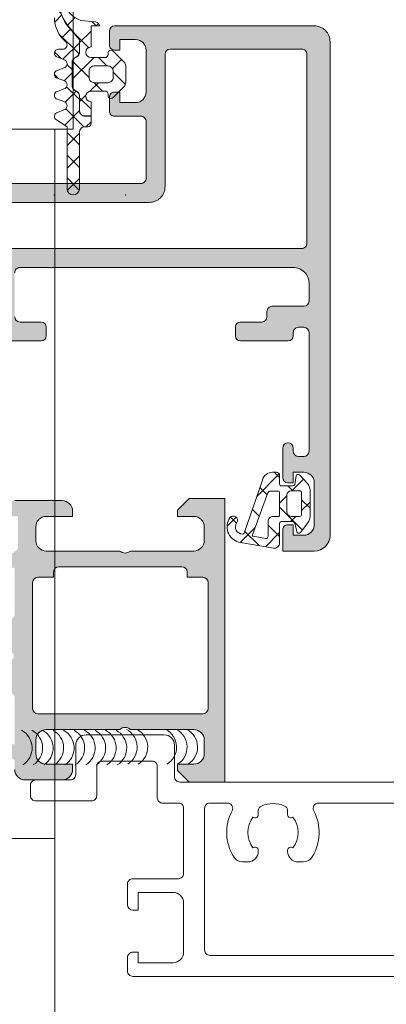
# Model space of a CAD drawing. Header units: millimetres. Extents: x 213386 to 506888, y 183055 to 450952.
# Tile 19 of 256: x 373104 to 373139, y 287167 to 287261. Entities that reach past the tile are written whole.
import ezdxf

# ---------------------------------------------------------------- set-up
doc = ezdxf.new("R2010")
doc.units = ezdxf.units.MM
doc.layers.add('FASÁDA DETAILNÍ', color=255, linetype='Continuous', lineweight=0)

msp = doc.modelspace()

# ---------------------------------------------------------------- hatches: boundary and pattern name
at = {"layer": 'FASÁDA DETAILNÍ'}
h = msp.add_hatch(dxfattribs=at)
h.set_pattern_fill('ANSI37', color=256, scale=0.48, style=0)
h.set_pattern_definition([(45, (373111.5742, 287260.1957), (-1.07763, 1.07763), []), (135, (373111.5742, 287260.1957), (-1.07763, -1.07763), [])])
edge = h.paths.add_edge_path()
edge.add_line((373108.491, 287252.982), (373107.884, 287253.209))
edge.add_arc((373107.984, 287253.586), 0.39, 104.92937, 255.07063, ccw=False)
edge.add_line((373107.884, 287253.962), (373108.491, 287254.19))
edge.add_arc((373108.384, 287254.586), 0.41, -74.93237, 74.93237)
edge.add_line((373108.491, 287254.982), (373107.884, 287255.209))
edge.add_arc((373107.984, 287255.586), 0.39, 104.92916, 255.07084, ccw=False)
edge.add_line((373107.884, 287255.962), (373108.491, 287256.19))
edge.add_arc((373108.384, 287256.586), 0.41, -74.93257, 74.93258)
edge.add_line((373108.491, 287256.982), (373107.884, 287257.209))
edge.add_arc((373107.984, 287257.586), 0.39, 90, 255.07068, ccw=False)
edge.add_line((373107.984, 287257.976), (373108.384, 287257.976))
edge.add_arc((373108.384, 287258.386), 0.41, -90, 49.68006)
edge.add_arc((373110.584, 287260.978), 2.99, 179.99867, 229.68006, ccw=False)
edge.add_line((373107.594, 287260.978), (373107.594, 287263.65))
edge.add_arc((373107.984, 287263.65), 0.39, 144.35943, 180.08193, ccw=False)
edge.add_line((373107.667, 287263.878), (373107.797, 287263.619))
edge.add_arc((373106.018, 287262.727), 1.99, -0.61887, 26.65479, ccw=False)
edge.add_arc((373112.022, 287262.662), 4.014, 179.38113, 220.64118)
edge.add_line((373108.976, 287260.048), (373109.857, 287259.021))
edge.add_arc((373109.488, 287258.705), 0.486, 0, 40.64118, ccw=False)
edge.add_line((373109.974, 287258.705), (373109.974, 287257.707))
edge.add_arc((373109.484, 287257.707), 0.49, -60, 0, ccw=False)
edge.add_line((373109.729, 287257.283), (373109.529, 287257.167))
edge.add_arc((373109.784, 287256.726), 0.51, 120, 180)
edge.add_line((373109.274, 287256.726), (373109.274, 287254.489))
edge.add_arc((373109.784, 287254.489), 0.51, 180, 240)
edge.add_line((373109.529, 287254.047), (373109.729, 287253.932))
edge.add_arc((373109.484, 287253.507), 0.49, 0, 60, ccw=False)
edge.add_line((373109.974, 287253.507), (373109.974, 287252.107))
edge.add_arc((373110.484, 287252.107), 0.51, 180, 270)
edge.add_line((373110.484, 287251.597), (373111.074, 287251.597))
edge.add_line((373111.074, 287251.597), (373111.074, 287250.886))
edge.add_arc((373110.784, 287250.886), 0.29, -90, -0.00008, ccw=False)
edge.add_line((373110.784, 287250.596), (373110.484, 287250.596))
edge.add_arc((373110.484, 287250.086), 0.51, 89.9796, 180.02429)
edge.add_line((373109.974, 287250.086), (373109.974, 287244.686))
edge.add_arc((373109.384, 287244.686), 0.59, -180, -0.00032, ccw=False)
edge.add_line((373108.794, 287244.686), (373108.794, 287250.591))
edge.add_line((373108.794, 287250.591), (373107.789, 287251.248))
edge.add_arc((373107.984, 287251.586), 0.39, 104.92976, 240.04058, ccw=False)
edge.add_line((373107.884, 287251.962), (373108.491, 287252.19))
edge.add_arc((373108.384, 287252.586), 0.41, -74.93237, 74.93237)
h = msp.add_hatch(dxfattribs=at)
h.set_pattern_fill('ANSI37', color=256, scale=0.625, style=0)
h.set_pattern_definition([(45, (373111.5742, 287260.1957), (-1.40317, 1.40317), []), (135, (373111.5742, 287260.1957), (-1.40317, -1.40317), [])])
edge = h.paths.add_edge_path()
edge.add_arc((373112.984, 287253.586), 0.29, -179.99949, -44.99756, ccw=False)
edge.add_line((373112.694, 287253.586), (373112.694, 287253.686))
edge.add_arc((373112.384, 287253.686), 0.31, 0, 90)
edge.add_line((373112.384, 287253.996), (373111.084, 287253.996))
edge.add_arc((373111.084, 287253.486), 0.51, 90, 268.87648)
edge.add_line((373111.074, 287252.976), (373111.074, 287251.617))
edge.add_line((373111.074, 287251.617), (373110.484, 287251.617))
edge.add_arc((373110.484, 287252.107), 0.49, 180, 270, ccw=False)
edge.add_line((373109.994, 287252.107), (373109.994, 287253.507))
edge.add_arc((373109.484, 287253.507), 0.51, 0, 60)
edge.add_line((373109.739, 287253.949), (373109.539, 287254.064))
edge.add_arc((373109.784, 287254.489), 0.49, 180, 240, ccw=False)
edge.add_line((373109.294, 287254.489), (373109.294, 287256.726))
edge.add_arc((373109.784, 287256.726), 0.49, 120, 180, ccw=False)
edge.add_line((373109.539, 287257.15), (373109.739, 287257.266))
edge.add_arc((373109.484, 287257.707), 0.51, -60, 0)
edge.add_line((373109.994, 287257.707), (373109.994, 287258.705))
edge.add_arc((373109.488, 287258.705), 0.506, 0, 40.64118)
edge.add_line((373109.872, 287259.034), (373108.991, 287260.061))
edge.add_arc((373112.022, 287262.662), 3.994, 179.38113, 220.64118, ccw=False)
edge.add_arc((373106.018, 287262.727), 2.01, -0.61887, 26.65479)
edge.add_line((373107.815, 287263.628), (373107.681, 287263.895))
edge.add_arc((373107.984, 287263.65), 0.39, 11.01056, 141.08797, ccw=False)
edge.add_line((373108.367, 287263.725), (373108.647, 287262.287))
edge.add_arc((373110.62, 287262.67), 2.01, 191.0025, 265.00475)
edge.add_line((373110.445, 287260.668), (373111.518, 287260.574))
edge.add_arc((373111.484, 287260.186), 0.39, 1.46987, 85.084, ccw=False)
edge.add_line((373111.874, 287260.196), (373111.074, 287260.196))
edge.add_line((373111.074, 287260.196), (373111.074, 287258.196))
edge.add_arc((373111.084, 287257.686), 0.51, 91.12352, 270)
edge.add_line((373111.084, 287257.176), (373112.384, 287257.176))
edge.add_arc((373112.384, 287257.486), 0.31, -90, 0)
edge.add_line((373112.694, 287257.486), (373112.694, 287257.586))
edge.add_arc((373112.984, 287257.586), 0.29, 45.00331, 179.99443, ccw=False)
edge.add_line((373113.189, 287257.791), (373114.231, 287256.75))
edge.add_arc((373113.884, 287256.404), 0.49, 0, 45.02016, ccw=False)
edge.add_line((373114.374, 287256.404), (373114.374, 287254.768))
edge.add_arc((373113.884, 287254.768), 0.49, -45.0277, 0, ccw=False)
edge.add_line((373114.23, 287254.421), (373113.189, 287253.381))
edge = h.paths.add_edge_path()
edge.add_arc((373111.384, 287255.286), 0.5, 180, 270)
edge.add_line((373111.384, 287254.786), (373112.684, 287254.786))
edge.add_arc((373112.684, 287255.286), 0.5, 269.99786, 360.00214)
edge.add_line((373113.184, 287255.286), (373113.184, 287255.886))
edge.add_arc((373112.684, 287255.886), 0.5, -0.00214, 90.00214)
edge.add_line((373112.684, 287256.386), (373111.384, 287256.386))
edge.add_arc((373111.384, 287255.886), 0.5, 90, 180)
edge.add_line((373110.884, 287255.886), (373110.884, 287255.286))
h = msp.add_hatch(color=256, dxfattribs=at)
edge = h.paths.add_edge_path(flags=16)
edge.add_ellipse((373131.12, 287239.496), major_axis=(-0.5, 0), ratio=1, start_angle=89.99702, end_angle=180.00298)
edge.add_line((373131.62, 287239.496), (373131.62, 287257.496))
edge.add_ellipse((373131.12, 287257.496), major_axis=(-0.5, 0), ratio=1, start_angle=179.99702, end_angle=270.00298)
edge.add_line((373131.12, 287257.996), (373118.62, 287257.996))
edge.add_ellipse((373118.62, 287257.496), major_axis=(-0.5, 0), ratio=1, start_angle=270.0025, end_angle=359.9975)
edge.add_line((373118.12, 287257.496), (373118.12, 287244.893))
edge.add_ellipse((373116.62, 287244.893), major_axis=(-1.5, 0), ratio=1, start_angle=89.99996, end_angle=180.00004, ccw=False)
edge.add_line((373116.62, 287243.393), (373103.62, 287243.393))
edge.add_ellipse((373103.62, 287242.893), major_axis=(-0.5, 0), ratio=1, start_angle=-90.00004, end_angle=0.00004)
edge.add_line((373103.12, 287242.893), (373103.12, 287239.496))
edge.add_ellipse((373103.62, 287239.496), major_axis=(-0.5, 0), ratio=1, start_angle=-0.00004, end_angle=90.00004)
edge.add_line((373103.62, 287238.996), (373131.12, 287238.996))
edge = h.paths.add_edge_path()
edge.add_line((373132.32, 287210.196), (373129.32, 287210.196))
edge.add_line((373129.32, 287210.196), (373129.32, 287212.196))
edge.add_arc((373129.82, 287212.196), 0.5, 89.99702, 180.00298, ccw=False)
edge.add_line((373129.82, 287212.696), (373130.32, 287212.696))
edge.add_line((373130.32, 287212.696), (373130.32, 287211.696))
edge.add_line((373130.32, 287211.696), (373131.32, 287211.696))
edge.add_arc((373131.32, 287212.696), 1, 270.00367, 359.99633)
edge.add_line((373132.32, 287212.696), (373132.32, 287216.696))
edge.add_arc((373131.32, 287216.696), 1, 0.00172, 89.99828)
edge.add_line((373131.32, 287217.696), (373130.32, 287217.696))
edge.add_line((373130.32, 287217.696), (373130.32, 287216.696))
edge.add_line((373130.32, 287216.696), (373129.82, 287216.696))
edge.add_arc((373129.82, 287217.196), 0.5, 180.00064, 269.99936, ccw=False)
edge.add_line((373129.32, 287217.196), (373129.32, 287219.996))
edge.add_arc((373129.82, 287219.996), 0.5, 0, 180, ccw=False)
edge.add_line((373130.32, 287219.996), (373130.32, 287219.696))
edge.add_arc((373130.82, 287219.696), 0.5, 180.00123, 269.99877)
edge.add_line((373130.82, 287219.196), (373131.32, 287219.196))
edge.add_arc((373131.32, 287219.696), 0.5, 270.00778, 359.99222)
edge.add_line((373131.82, 287219.696), (373131.82, 287230.996))
edge.add_arc((373131.32, 287230.996), 0.5, 0.0025, 89.9975)
edge.add_line((373131.32, 287231.496), (373130.82, 287231.496))
edge.add_arc((373130.82, 287230.996), 0.5, 89.99282, 180.00718)
edge.add_line((373130.32, 287230.996), (373130.32, 287230.696))
edge.add_arc((373129.82, 287230.696), 0.5, 270.0072, 359.9928, ccw=False)
edge.add_line((373129.82, 287230.196), (373125.32, 287230.196))
edge.add_arc((373125.32, 287230.696), 0.5, 180.00064, 269.99936, ccw=False)
edge.add_line((373124.82, 287230.696), (373124.82, 287231.496))
edge.add_arc((373125.32, 287231.496), 0.5, 89.99702, 180.00298, ccw=False)
edge.add_line((373125.32, 287231.996), (373127.32, 287231.996))
edge.add_arc((373127.32, 287232.496), 0.5, 270.00778, 359.99222)
edge.add_line((373127.82, 287232.496), (373127.82, 287232.996))
edge.add_arc((373128.32, 287232.996), 0.5, 89.99282, 180.00718, ccw=False)
edge.add_line((373128.32, 287233.496), (373131.32, 287233.496))
edge.add_arc((373131.32, 287233.996), 0.5, 270.00631, 359.99369)
edge.add_line((373131.82, 287233.996), (373131.82, 287235.696))
edge.add_arc((373130.32, 287235.696), 1.5, 359.99878, 450.00122)
edge.add_line((373130.32, 287237.196), (373104.32, 287237.196))
edge.add_arc((373104.32, 287236.696), 0.5, 89.99761, 180.00239)
edge.add_line((373103.82, 287236.696), (373103.82, 287232.496))
edge.add_arc((373104.32, 287232.496), 0.5, 180.00064, 269.99936)
edge.add_line((373104.32, 287231.996), (373106.32, 287231.996))
edge.add_arc((373106.32, 287231.496), 0.5, 0.0025, 89.9975, ccw=False)
edge.add_line((373106.82, 287231.496), (373106.82, 287230.696))
edge.add_arc((373106.32, 287230.696), 0.5, 270.00602, 359.99398, ccw=False)
edge.add_line((373106.32, 287230.196), (373101.32, 287230.196))
edge.add_line((373101.32, 287230.196), (373100.562, 287230.413))
edge.add_arc((373100.48, 287230.125), 0.3, 73.99998, 142.09519)
edge.add_arc((373100.006, 287230.493), 0.3, 270.00003, 322.09528, ccw=False)
edge.add_line((373100.006, 287230.193), (373097.942, 287230.193))
edge.add_arc((373097.942, 287230.593), 0.4, 158.02623, 270.00007, ccw=False)
edge.add_line((373097.571, 287230.743), (373098.387, 287232.766))
edge.add_arc((373098.573, 287232.691), 0.2, 65.85891, 158.02609, ccw=False)
edge.add_line((373098.655, 287232.874), (373101.038, 287231.805))
edge.add_arc((373101.12, 287231.988), 0.2, 245.85897, 360.8199)
edge.add_line((373101.32, 287231.991), (373101.32, 287243.295))
edge.add_arc((373101.129, 287243.303), 0.192, 357.47778, 451.04445)
edge.add_line((373101.125, 287243.495), (373100.705, 287243.495))
edge.add_line((373100.705, 287243.495), (373098.239, 287242.063))
edge.add_arc((373098.088, 287242.323), 0.3, 195.99997, 300.1792, ccw=False)
edge.add_line((373097.8, 287242.24), (373097.372, 287243.732))
edge.add_line((373097.372, 287243.732), (373096.874, 287244.595))
edge.add_arc((373097.22, 287244.795), 0.4, 90.00003, 209.99999, ccw=False)
edge.add_line((373097.22, 287245.195), (373101.328, 287245.195))
edge.add_line((373101.328, 287245.195), (373115.82, 287245.193))
edge.add_arc((373115.82, 287245.693), 0.5, 269.97959, 360.00002)
edge.add_line((373116.32, 287245.693), (373116.32, 287251.096))
edge.add_arc((373115.82, 287251.096), 0.5, 359.99996, 450.00004)
edge.add_line((373115.82, 287251.596), (373113.32, 287251.596))
edge.add_arc((373113.32, 287252.096), 0.5, 179.99996, 270.00004, ccw=False)
edge.add_line((373112.82, 287252.096), (373112.82, 287253.396))
edge.add_arc((373113.32, 287253.396), 0.5, 89.99761, 180.00239, ccw=False)
edge.add_line((373113.32, 287253.896), (373113.82, 287253.896))
edge.add_line((373113.82, 287253.896), (373113.82, 287252.896))
edge.add_line((373113.82, 287252.896), (373115.32, 287252.896))
edge.add_arc((373115.32, 287253.896), 1, 270.00182, 359.99818)
edge.add_line((373116.32, 287253.896), (373116.32, 287257.896))
edge.add_arc((373115.32, 287257.896), 1, 0.00397, 89.99603)
edge.add_line((373115.32, 287258.896), (373113.82, 287258.896))
edge.add_line((373113.82, 287258.896), (373113.82, 287257.896))
edge.add_line((373113.82, 287257.896), (373113.32, 287257.896))
edge.add_arc((373113.32, 287258.396), 0.5, 179.99702, 270.00298, ccw=False)
edge.add_line((373112.82, 287258.396), (373112.82, 287259.696))
edge.add_arc((373113.32, 287259.696), 0.5, 90.00064, 179.99936, ccw=False)
edge.add_line((373113.32, 287260.196), (373132.32, 287260.196))
edge.add_arc((373132.32, 287258.696), 1.5, -0.00112, 90.00112, ccw=False)
edge.add_line((373133.82, 287258.696), (373133.82, 287211.696))
edge.add_arc((373132.32, 287211.696), 1.5, 270.0023, 359.9977, ccw=False)
h = msp.add_hatch(dxfattribs=at)
h.set_pattern_fill('ANSI37', color=256, scale=0.625, angle=90, style=0)
h.set_pattern_definition([(135, (397960.6383, 280090.6958), (-1.40316502, -1.40316502), []), (225, (397960.6383, 280090.6958), (1.40316502, -1.40316502), [])])
edge = h.paths.add_edge_path(flags=16)
edge.add_ellipse((373128.418, 287212.998), major_axis=(-0.498, 0), ratio=1, start_angle=-90.19258, end_angle=0.25472, ccw=False)
edge.add_line((373128.42, 287213.496), (373128.92, 287213.496))
edge.add_ellipse((373128.92, 287213.596), major_axis=(-0.1, 0), ratio=1, start_angle=89.99183, end_angle=180.00874)
edge.add_line((373129.02, 287213.596), (373129.02, 287215.796))
edge.add_ellipse((373128.92, 287215.796), major_axis=(-0.1, 0), ratio=1, start_angle=180.00152, end_angle=269.99848)
edge.add_line((373128.92, 287215.896), (373128.108, 287215.896))
edge.add_ellipse((373128.108, 287215.696), major_axis=(-0.2, 0), ratio=1, start_angle=270.00243, end_angle=344.31138)
edge.add_line((373127.916, 287215.75), (373126.428, 287211.732))
edge.add_ellipse((373126.522, 287211.697), major_axis=(-0.1, 0), ratio=1, start_angle=-20.31218, end_angle=79.67772)
edge.add_line((373126.504, 287211.599), (373127.714, 287211.379))
edge.add_ellipse((373127.72, 287211.579), major_axis=(-0.2, 0), ratio=1, start_angle=88.13503, end_angle=180.00104)
edge.add_line((373127.92, 287211.579), (373127.92, 287212.996))
edge = h.paths.add_edge_path(flags=16)
edge.add_ellipse((373130.92, 287213.696), major_axis=(-0.2, 0), ratio=1, start_angle=89.99976, end_angle=180.00024)
edge.add_line((373131.12, 287213.696), (373131.12, 287215.73))
edge.add_ellipse((373130.92, 287215.73), major_axis=(-0.2, 0), ratio=1, start_angle=179.99865, end_angle=270.00049)
edge.add_line((373130.92, 287215.93), (373130.12, 287215.93))
edge.add_ellipse((373130.12, 287215.53), major_axis=(-0.4, 0), ratio=1, start_angle=270.00126, end_angle=359.99802)
edge.add_line((373129.72, 287215.53), (373129.72, 287213.896))
edge.add_ellipse((373130.12, 287213.896), major_axis=(-0.4, 0), ratio=1, start_angle=-0.00044, end_angle=90.00101)
edge.add_line((373130.12, 287213.496), (373130.92, 287213.496))
edge = h.paths.add_edge_path()
edge.add_arc((373130.844, 287212.096), 0.2, 195.00152, 319.99768, ccw=False)
edge.add_line((373130.65, 287212.044), (373130.46, 287212.847))
edge.add_arc((373130.267, 287212.796), 0.2, 15.00286, 89.99725)
edge.add_line((373130.267, 287212.996), (373129.17, 287212.996))
edge.add_arc((373129.17, 287212.846), 0.15, 89.99604, 180.00396)
edge.add_line((373129.02, 287212.846), (373129.02, 287210.963))
edge.add_arc((373128.52, 287210.963), 0.5, -99.93357, 0.00022, ccw=False)
edge.add_line((373128.434, 287210.47), (373125.114, 287211.052))
edge.add_arc((373125.52, 287212.496), 1.5, 144.91245, 254.29308, ccw=False)
edge.add_arc((373124.62, 287213.128), 0.4, -35.088, 144.912, ccw=False)
edge.add_arc((373125.501, 287212.494), 0.686, 143.85881, 269.51564)
edge.add_arc((373125.515, 287211.957), 0.15, 262.50392, 340.98385)
edge.add_line((373125.657, 287211.908), (373127.385, 287216.954))
edge.add_arc((373128.351, 287216.696), 1, 89.99943, 165.04109, ccw=False)
edge.add_line((373128.351, 287217.696), (373128.72, 287217.696))
edge.add_arc((373128.72, 287217.396), 0.3, 0.00319, 89.99604, ccw=False)
edge.add_line((373129.02, 287217.396), (373129.02, 287216.546))
edge.add_arc((373129.17, 287216.546), 0.15, 179.99507, 270.00493)
edge.add_line((373129.17, 287216.396), (373130.267, 287216.396))
edge.add_arc((373130.267, 287216.596), 0.2, 270.00261, 344.99763)
edge.add_line((373130.46, 287216.544), (373130.589, 287217.347))
edge.add_arc((373130.782, 287217.296), 0.2, 44.99256, 165.01021, ccw=False)
edge.add_line((373130.924, 287217.437), (373131.65, 287216.661))
edge.add_arc((373130.92, 287215.978), 1, -0.00003, 43.11854, ccw=False)
edge.add_line((373131.92, 287215.978), (373131.92, 287213.499))
edge.add_arc((373130.92, 287213.499), 1, 322.17221, 359.99994, ccw=False)
edge.add_line((373131.71, 287212.886), (373130.997, 287211.967))
h = msp.add_hatch(color=256, dxfattribs=at)
edge = h.paths.add_edge_path()
edge.add_arc((373103.7, 287191.896), 0.12, 270, 360, ccw=False)
edge.add_line((373103.7, 287191.776), (373100.94, 287191.776))
edge.add_arc((373100.94, 287191.476), 0.3, 450, 540)
edge.add_line((373100.64, 287191.476), (373100.64, 287190.496))
edge.add_arc((373100.94, 287190.496), 0.3, 180, 270)
edge.add_line((373100.94, 287190.196), (373102.82, 287190.196))
edge.add_arc((373103.088, 287190.117), 0.279, 88.83713, 163.57541, ccw=False)
edge.add_line((373103.093, 287190.396), (373103.547, 287190.396))
edge.add_arc((373103.553, 287190.117), 0.279, 16.41988, 91.16459, ccw=False)
edge.add_line((373103.82, 287190.196), (373103.82, 287189.396))
edge.add_arc((373104.82, 287189.396), 1, 180, 270)
edge.add_line((373104.82, 287188.396), (373108.32, 287188.396))
edge.add_arc((373108.32, 287189.396), 1, 270.00114, 359.99886)
edge.add_line((373109.32, 287189.396), (373109.32, 287189.896))
edge.add_line((373109.32, 287189.896), (373106.82, 287189.896))
edge.add_arc((373106.82, 287190.896), 1, 180.0026, 269.9974, ccw=False)
edge.add_line((373105.82, 287190.896), (373105.82, 287192.196))
edge.add_arc((373106.82, 287192.196), 1, 90.00301, 179.99699, ccw=False)
edge.add_line((373106.82, 287193.196), (373113.82, 287193.196))
edge.add_arc((373114.32, 287192.671), 0.725, 46.40382, 133.59618, ccw=False)
edge.add_line((373114.82, 287193.196), (373120.854, 287193.196))
edge.add_arc((373120.854, 287192.196), 1, 360.00301, 449.99699, ccw=False)
edge.add_line((373121.854, 287192.196), (373121.854, 287190.896))
edge.add_arc((373120.854, 287190.896), 1, 270.0026, 359.9974, ccw=False)
edge.add_line((373120.854, 287189.896), (373119.32, 287189.896))
edge.add_line((373119.32, 287189.896), (373119.32, 287189.296))
edge.add_line((373119.32, 287189.296), (373120.42, 287188.196))
edge.add_line((373120.42, 287188.196), (373123.82, 287188.196))
edge.add_line((373123.82, 287188.196), (373123.82, 287215.196))
edge.add_line((373123.82, 287215.196), (373120.42, 287215.196))
edge.add_line((373120.42, 287215.196), (373119.32, 287214.096))
edge.add_line((373119.32, 287214.096), (373119.32, 287213.496))
edge.add_line((373119.32, 287213.496), (373120.854, 287213.496))
edge.add_arc((373120.854, 287212.496), 1, 360.0026, 449.9974, ccw=False)
edge.add_line((373121.854, 287212.496), (373121.854, 287211.196))
edge.add_arc((373120.854, 287211.196), 1, 270.00301, 359.99699, ccw=False)
edge.add_line((373120.854, 287210.196), (373114.82, 287210.196))
edge.add_arc((373114.32, 287210.721), 0.725, 226.40382, 313.59618, ccw=False)
edge.add_line((373113.82, 287210.196), (373106.82, 287210.196))
edge.add_arc((373106.82, 287211.196), 1, 180.00301, 269.99699, ccw=False)
edge.add_line((373105.82, 287211.196), (373105.82, 287212.496))
edge.add_arc((373106.82, 287212.496), 1, 90.0026, 179.9974, ccw=False)
edge.add_line((373106.82, 287213.496), (373109.32, 287213.496))
edge.add_line((373109.32, 287213.496), (373109.32, 287213.996))
edge.add_arc((373108.32, 287213.996), 1, 360.00114, 449.99886)
edge.add_line((373108.32, 287214.996), (373103.82, 287214.996))
edge.add_arc((373103.82, 287214.496), 0.5, 449.99882, 540.00118)
edge.add_line((373103.32, 287214.496), (373103.32, 287213.496))
edge.add_line((373103.32, 287213.496), (373104.12, 287213.496))
edge.add_line((373104.12, 287213.496), (373104.12, 287210.496))
edge.add_arc((373103.82, 287210.496), 0.3, 269.99949, 360.00051, ccw=False)
edge.add_arc((373103.553, 287210.274), 0.279, 268.83541, 343.58012, ccw=False)
edge.add_line((373103.547, 287209.996), (373103.093, 287209.996))
edge.add_arc((373103.088, 287210.274), 0.279, 196.42459, 271.16287, ccw=False)
edge.add_line((373102.82, 287210.196), (373100.94, 287210.196))
edge.add_arc((373100.94, 287209.896), 0.3, 450, 540)
edge.add_line((373100.64, 287209.896), (373100.64, 287208.916))
edge.add_arc((373100.94, 287208.916), 0.3, 180, 270)
edge.add_line((373100.94, 287208.616), (373103.7, 287208.616))
edge.add_arc((373103.7, 287208.496), 0.12, 360, 450, ccw=False)
edge.add_line((373103.82, 287208.496), (373103.82, 287204.196))
edge.add_arc((373103.32, 287204.196), 0.5, 270, 360, ccw=False)
edge.add_line((373103.32, 287203.696), (373102.62, 287203.696))
edge.add_line((373102.62, 287203.696), (373100.227, 287205.077))
edge.add_arc((373100.158, 287204.957), 0.138, 420, 547.70244)
edge.add_arc((373105, 287205.405), 5, 185.34923, 251.2906)
edge.add_arc((373103.235, 287200.196), 0.5, 288.7094, 431.2906, ccw=False)
edge.add_arc((373105, 287194.986), 5, 108.7094, 174.65077)
edge.add_arc((373100.158, 287195.434), 0.138, 172.29756, 300)
edge.add_line((373100.227, 287195.314), (373102.62, 287196.696))
edge.add_line((373102.62, 287196.696), (373103.32, 287196.696))
edge.add_arc((373103.32, 287196.196), 0.5, 360, 450, ccw=False)
edge.add_line((373103.82, 287196.196), (373103.82, 287191.896))
edge = h.paths.add_edge_path(flags=16)
edge.add_arc((373121.72, 287207.196), 0.5, 360, 450, ccw=False)
edge.add_line((373122.22, 287207.196), (373122.22, 287195.196))
edge.add_arc((373121.72, 287195.196), 0.5, 270, 360, ccw=False)
edge.add_line((373121.72, 287194.696), (373106.02, 287194.696))
edge.add_arc((373106.02, 287195.196), 0.5, 180, 270, ccw=False)
edge.add_line((373105.52, 287195.196), (373105.52, 287207.196))
edge.add_arc((373106.02, 287207.196), 0.5, 90, 180, ccw=False)
edge.add_line((373106.02, 287207.696), (373107.52, 287207.696))
edge.add_line((373107.52, 287207.696), (373107.52, 287208.196))
edge.add_arc((373108.02, 287208.196), 0.5, 90, 180, ccw=False)
edge.add_line((373108.02, 287208.696), (373119.72, 287208.696))
edge.add_arc((373119.72, 287208.196), 0.5, 360, 450, ccw=False)
edge.add_line((373120.22, 287208.196), (373120.22, 287207.696))
edge.add_line((373120.22, 287207.696), (373121.72, 287207.696))

# ---------------------------------------------------------------- linework, layer by layer
for p, q in [((373107.638, 287250.37), (373107.638, 286777.655)), ((373108.32, 287214.996), (373103.82, 287214.996)), ((373120.42, 287215.196), (373119.32, 287214.096)), ((373123.82, 287215.196), (373120.42, 287215.196)), ((373123.82, 287188.196), (373123.82, 287215.196)), ((373109.32, 287213.496), (373109.32, 287213.996)), ((373119.32, 287214.096), (373119.32, 287213.496)), ((373106.82, 287213.496), (373109.32, 287213.496)), ((373119.32, 287213.496), (373120.854, 287213.496)), ((373105.82, 287211.196), (373105.82, 287212.496)), ((373121.854, 287212.496), (373121.854, 287211.196)), ((373113.82, 287210.196), (373106.82, 287210.196)), ((373120.854, 287210.196), (373114.82, 287210.196)), ((373107.52, 287207.696), (373107.52, 287208.196)), ((373108.02, 287208.696), (373119.72, 287208.696)), ((373120.22, 287208.196), (373120.22, 287207.696)), ((373105.52, 287195.196), (373105.52, 287207.196)), ((373106.02, 287207.696), (373107.52, 287207.696)), ((373120.22, 287207.696), (373121.72, 287207.696)), ((373122.22, 287207.196), (373122.22, 287195.196)), ((373121.72, 287194.696), (373106.02, 287194.696)), ((373106.82, 287193.196), (373113.82, 287193.196)), ((373114.82, 287193.196), (373120.854, 287193.196)), ((373105.82, 287190.896), (373105.82, 287192.196)), ((373121.854, 287192.196), (373121.854, 287190.896)), ((373109.32, 287189.896), (373106.82, 287189.896)), ((373109.32, 287189.396), (373109.32, 287189.896)), ((373120.854, 287189.896), (373119.32, 287189.896)), ((373119.32, 287189.896), (373119.32, 287189.296)), ((373104.82, 287188.396), (373108.32, 287188.396)), ((373119.32, 287189.296), (373120.42, 287188.196)), ((373120.42, 287188.196), (373123.82, 287188.196)), ((373101.638, 287182.807), (373107.638, 287182.807))]:
    msp.add_line(p, q, dxfattribs=at)
msp.add_lwpolyline([(373065.384, 287331.341), (373065.384, 287719.032), (373109.384, 287719.032), (373109.384, 287331.341), (373109.384, 287250.37), (373065.384, 287250.37)], close=True, dxfattribs=at)
at = {"layer": 'FASÁDA DETAILNÍ', "color": 7}
for points in [[(373108.008, 287262.705, 0.182001), (373108.976, 287260.048), (373109.857, 287259.021, -0.179213), (373109.974, 287258.705), (373109.974, 287257.707, -0.267949), (373109.729, 287257.283), (373109.529, 287257.167, 0.267949), (373109.274, 287256.726), (373109.274, 287254.489, 0.267949), (373109.529, 287254.047), (373109.729, 287253.932, -0.267949), (373109.974, 287253.507), (373109.974, 287252.107, 0.414214), (373110.484, 287251.597), (373111.074, 287251.597), (373111.074, 287250.886, -0.414213), (373110.784, 287250.596), (373110.484, 287250.596, 0.414442), (373109.974, 287250.086), (373109.974, 287244.686, -0.999997), (373108.794, 287244.686), (373108.794, 287250.591), (373107.789, 287251.248, -0.668878), (373107.884, 287251.962), (373108.491, 287252.19, 0.76639), (373108.491, 287252.982), (373108.491, 287252.982), (373107.884, 287253.209, -0.768307), (373107.884, 287253.962), (373108.491, 287254.19, 0.76639), (373108.491, 287254.982), (373107.884, 287255.209, -0.76831), (373107.884, 287255.962), (373108.491, 287256.19, 0.766393), (373108.491, 287256.982), (373107.884, 287257.209, -0.877522), (373107.984, 287257.976), (373108.384, 287257.976, 0.698129), (373108.649, 287258.698, -0.220237), (373107.594, 287260.978)], [(373108.647, 287262.287, 0.334606), (373110.445, 287260.668), (373111.518, 287260.574, -0.381933), (373111.874, 287260.196), (373111.074, 287260.196), (373111.074, 287258.196, 0.990243), (373111.084, 287257.176), (373112.384, 287257.176, 0.414214), (373112.694, 287257.486), (373112.694, 287257.586, -0.668123), (373113.189, 287257.791), (373114.231, 287256.75, -0.199004), (373114.374, 287256.404), (373114.374, 287254.768, -0.199038), (373114.23, 287254.421), (373113.189, 287253.381), (373113.189, 287253.381, -0.668191), (373112.694, 287253.586), (373112.694, 287253.686, 0.414214), (373112.384, 287253.996), (373111.084, 287253.996, 0.990243), (373111.074, 287252.976), (373111.074, 287251.617), (373110.484, 287251.617, -0.414214), (373109.994, 287252.107), (373109.994, 287253.507, 0.267949), (373109.739, 287253.949), (373109.539, 287254.064, -0.267949), (373109.294, 287254.489), (373109.294, 287256.726, -0.267949), (373109.539, 287257.15), (373109.739, 287257.266, 0.267949), (373109.994, 287257.707), (373109.994, 287258.705, 0.179213), (373109.872, 287259.034), (373108.991, 287260.061, -0.182001), (373108.028, 287262.705, 0.119569)]]:
    msp.add_lwpolyline(points, format="xyb", dxfattribs=at)
at = {"layer": 'FASÁDA DETAILNÍ'}
for points in [[(373101.328, 287245.195), (373115.82, 287245.193), (373115.82, 287245.193, 0.414318), (373116.32, 287245.693), (373116.32, 287251.096), (373116.32, 287251.096, 0.414214), (373115.82, 287251.596), (373113.32, 287251.596), (373113.32, 287251.596, -0.414214), (373112.82, 287252.096), (373112.82, 287253.396), (373112.82, 287253.396, -0.414238), (373113.32, 287253.896), (373113.82, 287253.896), (373113.82, 287252.896), (373115.32, 287252.896), (373115.32, 287252.896, 0.414195), (373116.32, 287253.896), (373116.32, 287257.896), (373116.32, 287257.896, 0.414173), (373115.32, 287258.896), (373113.82, 287258.896), (373113.82, 287257.896), (373113.32, 287257.896), (373113.32, 287257.896, -0.414244), (373112.82, 287258.396), (373112.82, 287259.696), (373112.82, 287259.696, -0.414207), (373113.32, 287260.196), (373132.32, 287260.196), (373132.32, 287260.196, -0.414225), (373133.82, 287258.696), (373133.82, 287211.696), (373133.82, 287211.696, -0.41419), (373132.32, 287210.196), (373132.32, 287210.196), (373129.32, 287210.196), (373129.32, 287212.196), (373129.32, 287212.196, -0.414244), (373129.82, 287212.696), (373130.32, 287212.696), (373130.32, 287211.696), (373131.32, 287211.696), (373131.32, 287211.696, 0.414176), (373132.32, 287212.696), (373132.32, 287216.696), (373132.32, 287216.696, 0.414196), (373131.32, 287217.696), (373130.32, 287217.696), (373130.32, 287216.696), (373129.82, 287216.696), (373129.82, 287216.696, -0.414207), (373129.32, 287217.196), (373129.32, 287219.996), (373129.32, 287219.996, -1), (373130.32, 287219.996), (373130.32, 287219.696), (373130.32, 287219.696, 0.414201), (373130.82, 287219.196), (373131.32, 287219.196), (373131.32, 287219.196, 0.414134), (373131.82, 287219.696), (373131.82, 287230.996), (373131.82, 287230.996, 0.414188), (373131.32, 287231.496), (373130.82, 287231.496), (373130.82, 287231.496, 0.414287), (373130.32, 287230.996), (373130.32, 287230.696), (373130.32, 287230.696, -0.41414), (373129.82, 287230.196), (373125.32, 287230.196), (373125.32, 287230.196, -0.414207), (373124.82, 287230.696), (373124.82, 287231.496), (373124.82, 287231.496, -0.414244), (373125.32, 287231.996), (373127.32, 287231.996), (373127.32, 287231.996, 0.414134), (373127.82, 287232.496), (373127.82, 287232.996), (373127.82, 287232.996, -0.414287), (373128.32, 287233.496), (373131.32, 287233.496), (373131.32, 287233.496, 0.414149), (373131.82, 287233.996), (373131.82, 287235.696), (373131.82, 287235.696, 0.414226), (373130.32, 287237.196), (373104.32, 287237.196), (373104.32, 287237.196, 0.414238), (373103.82, 287236.696)], [(373103.82, 287232.496, 0.414207), (373104.32, 287231.996), (373106.32, 287231.996), (373106.32, 287231.996, -0.414188), (373106.82, 287231.496), (373106.82, 287230.696), (373106.82, 287230.696, -0.414152), (373106.32, 287230.196), (373101.32, 287230.196)], [(373238.056, 287188.196), (373119.52, 287188.196, -0.414214), (373119.02, 287188.696), (373119.02, 287191.696, 0.414214), (373118.02, 287192.696), (373110.62, 287192.696, 0.414214), (373109.62, 287191.696), (373109.62, 287188.896, -0.414214), (373109.12, 287188.396), (373105.82, 287188.396, 0.414214), (373105.32, 287187.896), (373105.32, 287186.896, 0.414214), (373105.82, 287186.396), (373111.12, 287186.396, 0.414214), (373111.62, 287186.896), (373111.62, 287189.696, -0.414214), (373112.12, 287190.196), (373116.886, 287190.196, -0.414214), (373117.386, 287189.696), (373117.386, 287186.696, 0.414214), (373117.886, 287186.196), (373119.386, 287186.196, -0.414214), (373119.886, 287185.696), (373119.886, 287179.496, -0.414214), (373119.386, 287178.996), (373115.05, 287178.996, 0.414214), (373114.55, 287178.496), (373114.55, 287176.496, 0.414201), (373115.05, 287175.996), (373115.55, 287175.996), (373115.55, 287177.696), (373118.886, 287177.696, -0.414214), (373119.886, 287176.696), (373119.886, 287171.996, -0.414214), (373118.886, 287170.996), (373115.55, 287170.996), (373115.55, 287171.996), (373115.05, 287171.996, 0.41422), (373114.55, 287171.496), (373114.55, 287170.196, 0.414214), (373115.05, 287169.696), (373238.056, 287169.696, 0.414214)], [(373236.056, 287171.696), (373122.386, 287171.696, -0.414214), (373121.886, 287172.196), (373121.886, 287185.696, -0.414214), (373122.386, 287186.196), (373124.06, 287186.196, -0.565741), (373124.502, 287185.461, 0.267763), (373124.654, 287181.066, 0.258777), (373125.502, 287180.596), (373125.987, 287180.596, 0.414214), (373126.987, 287181.596), (373126.987, 287181.702, 0.64518), (373126.489, 287181.927, -0.341732), (373126.489, 287184.865, 0.64518), (373126.987, 287185.09), (373126.987, 287185.458, -0.298217), (373127.287, 287185.916, -0.208712), (373129.487, 287185.916, -0.298217), (373129.787, 287185.458), (373129.787, 287185.09, 0.64518), (373130.285, 287184.865, -0.341732), (373130.285, 287181.927, 0.64518), (373129.787, 287181.702), (373129.787, 287181.596, 0.414214), (373130.787, 287180.596), (373131.271, 287180.596, 0.258777), (373132.12, 287181.066, 0.267763), (373132.272, 287185.461, -0.565741), (373132.714, 287186.196), (373226.74, 287186.196, -0.565741)]]:
    msp.add_lwpolyline(points, format="xyb", dxfattribs=at)
at = {"layer": 'FASÁDA DETAILNÍ', "extrusion": (0, 0, -1)}
for points in [[(-373131.12, 287238.996, -0.414244), (-373131.62, 287239.496), (-373131.62, 287257.496), (-373131.62, 287257.496, -0.414244), (-373131.12, 287257.996), (-373118.62, 287257.996), (-373118.62, 287257.996, -0.414188), (-373118.12, 287257.496), (-373118.12, 287244.893), (-373118.12, 287244.893, 0.414214), (-373116.62, 287243.393), (-373103.62, 287243.393), (-373103.62, 287243.393, -0.414214), (-373103.12, 287242.893), (-373103.12, 287239.496), (-373103.12, 287239.496, -0.414214), (-373103.62, 287238.996), (-373131.12, 287238.996)], [(-373127.92, 287212.996, 0.416502), (-373128.42, 287213.496), (-373128.92, 287213.496), (-373128.92, 287213.496, -0.4143), (-373129.02, 287213.596), (-373129.02, 287215.796), (-373129.02, 287215.796, -0.414198), (-373128.92, 287215.896), (-373128.108, 287215.896), (-373128.108, 287215.896, -0.336095), (-373127.916, 287215.75), (-373126.428, 287211.732), (-373126.428, 287211.732, -0.466254), (-373126.504, 287211.599), (-373127.714, 287211.379), (-373127.714, 287211.379, -0.423785), (-373127.92, 287211.579), (-373127.92, 287212.996)], [(-373130.92, 287213.496, -0.414216), (-373131.12, 287213.696), (-373131.12, 287215.73), (-373131.12, 287215.73, -0.414223), (-373130.92, 287215.93), (-373130.12, 287215.93), (-373130.12, 287215.93, -0.414197), (-373129.72, 287215.53), (-373129.72, 287213.896), (-373129.72, 287213.896, -0.414221), (-373130.12, 287213.496), (-373130.92, 287213.496)]]:
    msp.add_lwpolyline(points, format="xyb", close=True, dxfattribs=at)
at = {"layer": 'FASÁDA DETAILNÍ', "color": 7}
msp.add_lwpolyline([(373110.884, 287255.286, 0.414214), (373111.384, 287254.786), (373112.684, 287254.786, 0.414235), (373113.184, 287255.286), (373113.184, 287255.886, 0.414235), (373112.684, 287256.386), (373111.384, 287256.386, 0.414214), (373110.884, 287255.886), (373110.884, 287255.286)], format="xyb", close=True, dxfattribs=at)
at = {"layer": 'FASÁDA DETAILNÍ'}
msp.add_lwpolyline([(373130.997, 287211.967, -0.606792), (373130.65, 287212.044), (373130.46, 287212.847), (373130.46, 287212.847, 0.339427), (373130.267, 287212.996), (373129.17, 287212.996), (373129.17, 287212.996, 0.414254), (373129.02, 287212.846), (373129.02, 287210.963), (373129.02, 287210.963, -0.465956), (373128.434, 287210.47), (373125.114, 287211.052), (373125.114, 287211.052, -0.517137), (373124.293, 287213.358, -1), (373124.947, 287212.898, 0.610743), (373125.496, 287211.808, 0.356477), (373125.657, 287211.908), (373127.385, 287216.954), (373127.385, 287216.954, -0.339657), (373128.351, 287217.696), (373128.72, 287217.696), (373128.72, 287217.696, -0.414177), (373129.02, 287217.396), (373129.02, 287216.546), (373129.02, 287216.546, 0.414264), (373129.17, 287216.396), (373130.267, 287216.396), (373130.267, 287216.396, 0.33943), (373130.46, 287216.544), (373130.589, 287217.347), (373130.589, 287217.347, -0.577453), (373130.924, 287217.437), (373131.65, 287216.661), (373131.65, 287216.661, -0.190392), (373131.92, 287215.978), (373131.92, 287213.499), (373131.92, 287213.499, -0.16657), (373131.71, 287212.886), (373130.997, 287211.967)], format="xyb", close=True, dxfattribs=at)
for centre, radius, start, end in [((373108.32, 287213.996), 1, 0.00114, 89.99886), ((373106.82, 287212.496), 1, 90.0026, 179.9974), ((373120.854, 287212.496), 1, 0.0026, 89.9974), ((373106.82, 287211.196), 1, 180.00301, 269.99699), ((373120.854, 287211.196), 1, 270.00301, 359.99699), ((373114.32, 287210.721), 0.725, 226.40382, 313.59618), ((373108.02, 287208.196), 0.5, 90, 180), ((373119.72, 287208.196), 0.5, 0, 90), ((373106.02, 287207.196), 0.5, 90, 180), ((373121.72, 287207.196), 0.5, 0, 90), ((373106.02, 287195.196), 0.5, 180, 270), ((373121.72, 287195.196), 0.5, 270, 0), ((373103.564, 287191.444), 1.906, 302.03205, 62.03205), ((373104.564, 287191.444), 1.906, 302.03205, 62.03205), ((373106.82, 287192.196), 1, 90.00301, 179.99699), ((373105.564, 287191.444), 1.906, 302.03205, 62.03205), ((373106.564, 287191.444), 1.906, 302.03205, 62.03205), ((373107.564, 287191.444), 1.906, 302.03205, 62.03205), ((373108.564, 287191.444), 1.906, 302.03205, 62.03205), ((373109.564, 287191.444), 1.906, 302.03205, 62.03205), ((373110.564, 287191.444), 1.906, 302.03205, 62.03205), ((373111.564, 287191.444), 1.906, 302.03205, 62.03205), ((373112.564, 287191.444), 1.906, 302.03205, 62.03205), ((373114.32, 287192.671), 0.725, 46.40382, 133.59618), ((373113.563, 287191.512), 1.906, 302.03205, 62.03205), ((373114.563, 287191.512), 1.906, 302.03205, 62.03205), ((373117.309, 287191.512), 1.906, 302.03205, 62.03205), ((373118.309, 287191.512), 1.906, 302.03205, 62.03205), ((373119.309, 287191.512), 1.906, 302.03205, 62.03205), ((373120.854, 287192.196), 1, 0.00301, 89.99699), ((373106.82, 287190.896), 1, 180.0026, 269.9974), ((373120.854, 287190.896), 1, 270.0026, 359.9974), ((373104.82, 287189.396), 1, 180, 270), ((373108.32, 287189.396), 1, 270.00114, 359.99886)]:
    msp.add_arc(centre, radius, start, end, dxfattribs=at)
for p in [(373107.594, 287244.096), (373114.374, 287244.096)]:
    msp.add_point(p, dxfattribs=at)

doc.saveas('drawing.dxf')
